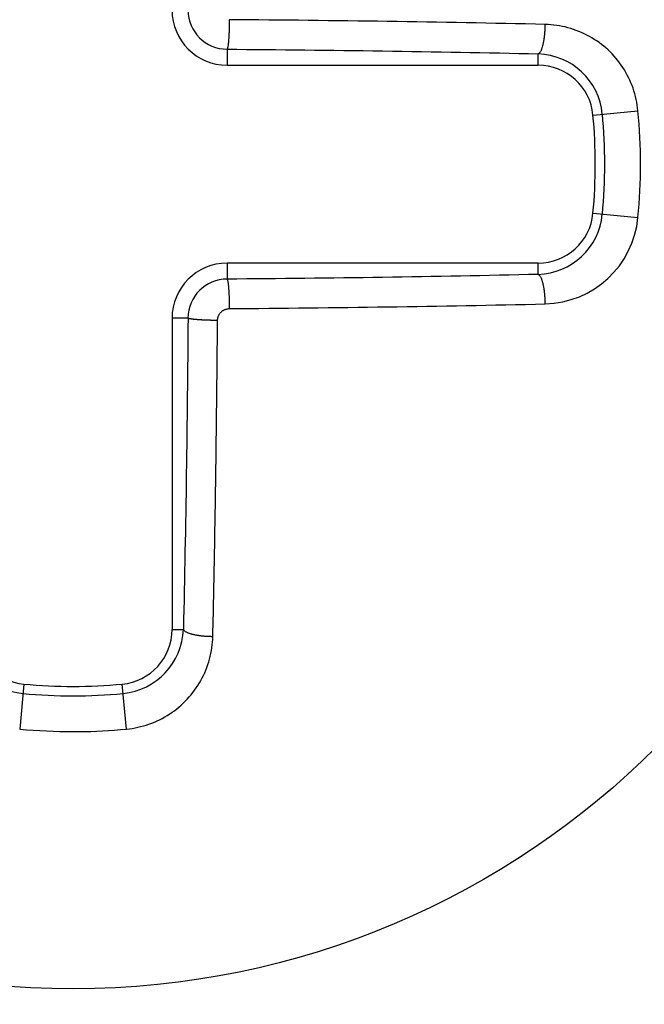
# Model space of a CAD drawing. Extents: x 131 to 418, y 147 to 294.
# Tile 10 of 37: x 241.9 to 243.04, y 248.86 to 250.66. Entities that reach past the tile are written whole.
import ezdxf

# ---------------------------------------------------------------- set-up
doc = ezdxf.new("R2010")
doc.units = 0
doc.header["$LTSCALE"] = 30.734
doc.header["$MEASUREMENT"] = 0
doc.layers.add('00_COMPONENTS', color=7, linetype='CONTINUOUS')

msp = doc.modelspace()

# ---------------------------------------------------------------- linework, layer by layer
at = {"layer": '00_COMPONENTS'}
for p, q in [((242.2859, 250.656), (242.2859, 250.6552)), ((242.3038, 250.6558), (242.2859, 250.656)), ((242.2859, 250.6552), (242.2859, 250.6545)), ((242.2859, 250.6545), (242.2859, 250.6537)), ((242.2859, 250.6537), (242.2859, 250.653)), ((242.2859, 250.653), (242.2859, 250.6522)), ((242.2859, 250.6522), (242.2859, 250.6515)), ((242.3218, 250.6557), (242.3038, 250.6558)), ((242.3398, 250.6555), (242.3218, 250.6557)), ((242.3577, 250.6554), (242.3398, 250.6555)), ((242.3757, 250.6552), (242.3577, 250.6554)), ((242.3936, 250.655), (242.3757, 250.6552)), ((242.4116, 250.6549), (242.3936, 250.655)), ((242.4296, 250.6547), (242.4116, 250.6549)), ((242.4475, 250.6545), (242.4296, 250.6547)), ((242.4655, 250.6542), (242.4475, 250.6545)), ((242.4834, 250.654), (242.4655, 250.6542)), ((242.5014, 250.6538), (242.4834, 250.654)), ((242.5194, 250.6536), (242.5014, 250.6538)), ((242.5373, 250.6533), (242.5194, 250.6536)), ((242.5553, 250.6531), (242.5373, 250.6533)), ((242.5732, 250.6528), (242.5553, 250.6531)), ((242.5912, 250.6525), (242.5732, 250.6528)), ((242.6092, 250.6522), (242.5912, 250.6525)), ((242.6271, 250.652), (242.6092, 250.6522)), ((242.2855, 250.635), (242.2854, 250.6342)), ((242.2854, 250.6342), (242.2854, 250.6335)), ((242.2856, 250.6372), (242.2855, 250.6365)), ((242.2855, 250.6365), (242.2855, 250.6357)), ((242.2855, 250.6357), (242.2855, 250.635)), ((242.2857, 250.6402), (242.2856, 250.6395)), ((242.2856, 250.6395), (242.2856, 250.6387)), ((242.2856, 250.6387), (242.2856, 250.638)), ((242.2856, 250.638), (242.2856, 250.6372)), ((242.2858, 250.6447), (242.2857, 250.644)), ((242.2857, 250.644), (242.2857, 250.6432)), ((242.2857, 250.6432), (242.2857, 250.6425)), ((242.2857, 250.6425), (242.2857, 250.6417)), ((242.2857, 250.6417), (242.2857, 250.641)), ((242.2857, 250.641), (242.2857, 250.6402)), ((242.2859, 250.6515), (242.2858, 250.6507)), ((242.2858, 250.6507), (242.2858, 250.65)), ((242.2858, 250.65), (242.2858, 250.6492)), ((242.2858, 250.6492), (242.2858, 250.6485)), ((242.2858, 250.6485), (242.2858, 250.6477)), ((242.2858, 250.6477), (242.2858, 250.647)), ((242.2858, 250.647), (242.2858, 250.6462)), ((242.2858, 250.6462), (242.2858, 250.6455)), ((242.2858, 250.6455), (242.2858, 250.6447)), ((242.6451, 250.6517), (242.6271, 250.652)), ((242.663, 250.6513), (242.6451, 250.6517)), ((242.681, 250.651), (242.663, 250.6513)), ((242.699, 250.6507), (242.681, 250.651)), ((242.7169, 250.6504), (242.699, 250.6507)), ((242.7349, 250.65), (242.7169, 250.6504)), ((242.7528, 250.6497), (242.7349, 250.65)), ((242.7708, 250.6493), (242.7528, 250.6497)), ((242.7887, 250.6489), (242.7708, 250.6493)), ((242.8067, 250.6486), (242.7887, 250.6489)), ((242.8247, 250.6482), (242.8067, 250.6486)), ((242.8426, 250.6478), (242.8247, 250.6482)), ((242.8606, 250.6474), (242.8426, 250.6478)), ((242.86, 250.6333), (242.8601, 250.6343)), ((242.8601, 250.6343), (242.8602, 250.6353)), ((242.8602, 250.6363), (242.8603, 250.6373)), ((242.8602, 250.6353), (242.8602, 250.6363)), ((242.8603, 250.6373), (242.8604, 250.6383)), ((242.8604, 250.6403), (242.8605, 250.6413)), ((242.8604, 250.6393), (242.8604, 250.6403)), ((242.8604, 250.6383), (242.8604, 250.6393)), ((242.8605, 250.6444), (242.8606, 250.6454)), ((242.8605, 250.6433), (242.8605, 250.6444)), ((242.8605, 250.6423), (242.8605, 250.6433)), ((242.8605, 250.6413), (242.8605, 250.6423)), ((242.8606, 250.6464), (242.8606, 250.6474)), ((242.8658, 250.6472), (242.8606, 250.6474)), ((242.8606, 250.6454), (242.8606, 250.6464)), ((242.871, 250.6468), (242.8658, 250.6472)), ((242.8762, 250.6463), (242.871, 250.6468)), ((242.8814, 250.6456), (242.8762, 250.6463)), ((242.8866, 250.6448), (242.8814, 250.6456)), ((242.8918, 250.6438), (242.8866, 250.6448)), ((242.8969, 250.6427), (242.8918, 250.6438)), ((242.902, 250.6414), (242.8969, 250.6427)), ((242.9071, 250.6399), (242.902, 250.6414)), ((242.9121, 250.6383), (242.9071, 250.6399)), ((242.917, 250.6366), (242.9121, 250.6383)), ((242.9219, 250.6347), (242.917, 250.6366)), ((242.9268, 250.6326), (242.9219, 250.6347)), ((242.2844, 250.617), (242.2843, 250.6162)), ((242.2843, 250.6162), (242.2843, 250.6155)), ((242.2845, 250.6177), (242.2844, 250.617)), ((242.2846, 250.6192), (242.2845, 250.6185)), ((242.2845, 250.6185), (242.2845, 250.6177)), ((242.2847, 250.6207), (242.2846, 250.62)), ((242.2846, 250.62), (242.2846, 250.6192)), ((242.2848, 250.6215), (242.2847, 250.6207)), ((242.2849, 250.623), (242.2848, 250.6222)), ((242.2848, 250.6222), (242.2848, 250.6215)), ((242.285, 250.6245), (242.2849, 250.6237)), ((242.2849, 250.6237), (242.2849, 250.623)), ((242.2851, 250.626), (242.285, 250.6252)), ((242.285, 250.6252), (242.285, 250.6245)), ((242.2852, 250.6282), (242.2851, 250.6275)), ((242.2851, 250.6275), (242.2851, 250.6267)), ((242.2851, 250.6267), (242.2851, 250.626)), ((242.2853, 250.6297), (242.2852, 250.629)), ((242.2852, 250.629), (242.2852, 250.6282)), ((242.2854, 250.632), (242.2853, 250.6312)), ((242.2853, 250.6312), (242.2853, 250.6305)), ((242.2853, 250.6305), (242.2853, 250.6297)), ((242.2854, 250.6335), (242.2854, 250.6327)), ((242.2854, 250.6327), (242.2854, 250.632)), ((242.8577, 250.6153), (242.8579, 250.6163)), ((242.8579, 250.6163), (242.8581, 250.6173)), ((242.8581, 250.6173), (242.8582, 250.6183)), ((242.8582, 250.6183), (242.8584, 250.6193)), ((242.8584, 250.6193), (242.8586, 250.6203)), ((242.8586, 250.6203), (242.8587, 250.6213)), ((242.8587, 250.6213), (242.8589, 250.6223)), ((242.8589, 250.6223), (242.859, 250.6232)), ((242.859, 250.6232), (242.8591, 250.6242)), ((242.8591, 250.6242), (242.8593, 250.6252)), ((242.8593, 250.6252), (242.8594, 250.6262)), ((242.8594, 250.6262), (242.8595, 250.6272)), ((242.8595, 250.6272), (242.8596, 250.6283)), ((242.8596, 250.6283), (242.8597, 250.6293)), ((242.8597, 250.6293), (242.8598, 250.6303)), ((242.8598, 250.6303), (242.8599, 250.6313)), ((242.8599, 250.6313), (242.86, 250.6323)), ((242.86, 250.6323), (242.86, 250.6333)), ((242.9316, 250.6304), (242.9268, 250.6326)), ((242.9363, 250.6281), (242.9316, 250.6304)), ((242.9409, 250.6256), (242.9363, 250.6281)), ((242.9454, 250.623), (242.9409, 250.6256)), ((242.9499, 250.6202), (242.9454, 250.623)), ((242.9543, 250.6173), (242.9499, 250.6202)), ((242.9586, 250.6143), (242.9543, 250.6173)), ((242.2821, 250.6029), (242.2817, 250.6023)), ((242.2817, 250.6023), (242.2817, 250.5732)), ((242.2817, 250.6023), (242.2994, 250.6022)), ((242.2824, 250.6036), (242.2821, 250.6029)), ((242.2826, 250.6044), (242.2824, 250.6036)), ((242.2827, 250.6051), (242.2826, 250.6044)), ((242.2829, 250.6058), (242.2827, 250.6051)), ((242.2831, 250.6066), (242.2829, 250.6058)), ((242.2832, 250.6073), (242.2831, 250.6066)), ((242.2833, 250.608), (242.2832, 250.6073)), ((242.2835, 250.6088), (242.2833, 250.608)), ((242.2836, 250.6095), (242.2835, 250.6088)), ((242.2837, 250.6103), (242.2836, 250.6095)), ((242.2838, 250.611), (242.2837, 250.6103)), ((242.2839, 250.6118), (242.2838, 250.611)), ((242.284, 250.6132), (242.2839, 250.6125)), ((242.2839, 250.6125), (242.2839, 250.6118)), ((242.2841, 250.614), (242.284, 250.6132)), ((242.2842, 250.6147), (242.2841, 250.614)), ((242.2843, 250.6155), (242.2842, 250.6147)), ((242.2994, 250.6022), (242.3171, 250.602)), ((242.3171, 250.602), (242.3348, 250.6019)), ((242.3348, 250.6019), (242.3525, 250.6017)), ((242.3525, 250.6017), (242.3702, 250.6015)), ((242.3702, 250.6015), (242.3879, 250.6014)), ((242.3879, 250.6014), (242.4056, 250.6012)), ((242.4056, 250.6012), (242.4232, 250.601)), ((242.4232, 250.601), (242.4409, 250.6008)), ((242.4409, 250.6008), (242.4586, 250.6006)), ((242.4586, 250.6006), (242.4763, 250.6004)), ((242.4763, 250.6004), (242.494, 250.6001)), ((242.494, 250.6001), (242.5117, 250.5999)), ((242.5117, 250.5999), (242.5294, 250.5997)), ((242.5294, 250.5997), (242.5471, 250.5994)), ((242.5471, 250.5994), (242.5648, 250.5992)), ((242.5648, 250.5992), (242.5825, 250.5989)), ((242.5825, 250.5989), (242.6002, 250.5986)), ((242.6002, 250.5986), (242.6179, 250.5983)), ((242.6179, 250.5983), (242.6356, 250.598)), ((242.8521, 250.598), (242.8526, 250.5989)), ((242.8526, 250.5989), (242.8531, 250.5998)), ((242.8531, 250.5998), (242.8535, 250.6007)), ((242.8535, 250.6007), (242.8539, 250.6017)), ((242.8539, 250.6017), (242.8543, 250.6026)), ((242.8543, 250.6026), (242.8546, 250.6035)), ((242.8546, 250.6035), (242.855, 250.6045)), ((242.855, 250.6045), (242.8553, 250.6055)), ((242.8553, 250.6055), (242.8556, 250.6064)), ((242.8556, 250.6064), (242.8559, 250.6074)), ((242.8559, 250.6074), (242.8561, 250.6084)), ((242.8561, 250.6084), (242.8564, 250.6094)), ((242.8564, 250.6094), (242.8566, 250.6103)), ((242.8566, 250.6103), (242.8569, 250.6113)), ((242.8569, 250.6113), (242.8571, 250.6123)), ((242.8571, 250.6123), (242.8573, 250.6133)), ((242.8573, 250.6133), (242.8575, 250.6143)), ((242.8575, 250.6143), (242.8577, 250.6153)), ((242.9628, 250.6111), (242.9586, 250.6143)), ((242.9669, 250.6079), (242.9628, 250.6111)), ((242.9709, 250.6045), (242.9669, 250.6079)), ((242.9748, 250.601), (242.9709, 250.6045)), ((242.9786, 250.5973), (242.9748, 250.601)), ((242.6356, 250.598), (242.6533, 250.5977)), ((242.6533, 250.5977), (242.671, 250.5974)), ((242.671, 250.5974), (242.6887, 250.5971)), ((242.6887, 250.5971), (242.7064, 250.5968)), ((242.7064, 250.5968), (242.7241, 250.5964)), ((242.7241, 250.5964), (242.7418, 250.5961)), ((242.7418, 250.5961), (242.7594, 250.5957)), ((242.7594, 250.5957), (242.7771, 250.5954)), ((242.7771, 250.5954), (242.7948, 250.595)), ((242.7948, 250.595), (242.8125, 250.5946)), ((242.8125, 250.5946), (242.8302, 250.5942)), ((242.8302, 250.5942), (242.8479, 250.5938)), ((242.8479, 250.5938), (242.8488, 250.5943)), ((242.8479, 250.5732), (242.8479, 250.5938)), ((242.8488, 250.5943), (242.8496, 250.5949)), ((242.8496, 250.5949), (242.8504, 250.5956)), ((242.8504, 250.5956), (242.851, 250.5964)), ((242.851, 250.5964), (242.8516, 250.5972)), ((242.8516, 250.5972), (242.8521, 250.598)), ((242.9822, 250.5936), (242.9786, 250.5973)), ((242.9858, 250.5897), (242.9822, 250.5936)), ((242.9892, 250.5858), (242.9858, 250.5897)), ((242.9926, 250.5817), (242.9892, 250.5858)), ((242.9958, 250.5775), (242.9926, 250.5817)), ((242.2817, 250.5732), (242.8479, 250.5732)), ((242.9988, 250.5733), (242.9958, 250.5775)), ((243.0018, 250.5689), (242.9988, 250.5733)), ((243.0046, 250.5645), (243.0018, 250.5689)), ((243.0072, 250.5599), (243.0046, 250.5645)), ((243.0098, 250.5553), (243.0072, 250.5599)), ((243.0122, 250.5507), (243.0098, 250.5553)), ((243.0144, 250.5459), (243.0122, 250.5507)), ((243.0165, 250.5411), (243.0144, 250.5459)), ((243.0185, 250.5362), (243.0165, 250.5411)), ((243.0203, 250.5313), (243.0185, 250.5362)), ((243.022, 250.5263), (243.0203, 250.5313)), ((243.0235, 250.5212), (243.022, 250.5263)), ((243.0248, 250.5161), (243.0235, 250.5212)), ((243.026, 250.511), (243.0248, 250.5161)), ((243.0271, 250.5059), (243.026, 250.511)), ((243.028, 250.5007), (243.0271, 250.5059)), ((243.0287, 250.4955), (243.028, 250.5007)), ((243.0293, 250.4903), (243.0287, 250.4955)), ((242.9475, 250.4826), (243.0293, 250.4903)), ((242.9475, 250.3038), (243.0293, 250.2961)), ((242.2817, 250.2132), (242.2817, 250.1841)), ((242.8479, 250.2132), (242.2817, 250.2132)), ((242.8479, 250.1926), (242.8479, 250.2132)), ((242.5117, 250.1865), (242.494, 250.1863)), ((242.5294, 250.1867), (242.5117, 250.1865)), ((242.5471, 250.187), (242.5294, 250.1867)), ((242.5648, 250.1873), (242.5471, 250.187)), ((242.5825, 250.1875), (242.5648, 250.1873)), ((242.6002, 250.1878), (242.5825, 250.1875)), ((242.6179, 250.1881), (242.6002, 250.1878)), ((242.6356, 250.1884), (242.6179, 250.1881)), ((242.6533, 250.1887), (242.6356, 250.1884)), ((242.671, 250.189), (242.6533, 250.1887)), ((242.6887, 250.1893), (242.671, 250.189)), ((242.7064, 250.1896), (242.6887, 250.1893)), ((242.7241, 250.19), (242.7064, 250.1896)), ((242.7418, 250.1903), (242.7241, 250.19)), ((242.7594, 250.1907), (242.7418, 250.1903)), ((242.7771, 250.191), (242.7594, 250.1907)), ((242.7948, 250.1914), (242.7771, 250.191)), ((242.8125, 250.1918), (242.7948, 250.1914)), ((242.8302, 250.1922), (242.8125, 250.1918)), ((242.8479, 250.1926), (242.8302, 250.1922)), ((242.8488, 250.1922), (242.8479, 250.1926)), ((242.8496, 250.1915), (242.8488, 250.1922)), ((242.8504, 250.1908), (242.8496, 250.1915)), ((242.851, 250.1901), (242.8504, 250.1908)), ((242.8516, 250.1892), (242.851, 250.1901)), ((242.8521, 250.1884), (242.8516, 250.1892)), ((242.8526, 250.1875), (242.8521, 250.1884)), ((242.8531, 250.1866), (242.8526, 250.1875)), ((242.8535, 250.1857), (242.8531, 250.1866)), ((242.2994, 250.1842), (242.2817, 250.1841)), ((242.2817, 250.1841), (242.2821, 250.1835)), ((242.2821, 250.1835), (242.2824, 250.1828)), ((242.2824, 250.1828), (242.2826, 250.182)), ((242.2826, 250.182), (242.2827, 250.1813)), ((242.2827, 250.1813), (242.2829, 250.1806)), ((242.2829, 250.1806), (242.2831, 250.1798)), ((242.2831, 250.1798), (242.2832, 250.1791)), ((242.2832, 250.1791), (242.2833, 250.1784)), ((242.2833, 250.1784), (242.2835, 250.1776)), ((242.2835, 250.1776), (242.2836, 250.1769)), ((242.2836, 250.1769), (242.2837, 250.1762)), ((242.2837, 250.1762), (242.2838, 250.1754)), ((242.2838, 250.1754), (242.2839, 250.1747)), ((242.2839, 250.1747), (242.2839, 250.1739)), ((242.2839, 250.1739), (242.284, 250.1732)), ((242.284, 250.1732), (242.2841, 250.1724)), ((242.2841, 250.1724), (242.2842, 250.1717)), ((242.2842, 250.1717), (242.2843, 250.1709)), ((242.2843, 250.1709), (242.2843, 250.1702)), ((242.2843, 250.1702), (242.2844, 250.1694)), ((242.2844, 250.1694), (242.2845, 250.1687)), ((242.2845, 250.1687), (242.2845, 250.1679)), ((242.3171, 250.1844), (242.2994, 250.1842)), ((242.3348, 250.1845), (242.3171, 250.1844)), ((242.3525, 250.1847), (242.3348, 250.1845)), ((242.3702, 250.1849), (242.3525, 250.1847)), ((242.3879, 250.185), (242.3702, 250.1849)), ((242.4056, 250.1852), (242.3879, 250.185)), ((242.4232, 250.1854), (242.4056, 250.1852)), ((242.4409, 250.1856), (242.4232, 250.1854)), ((242.4586, 250.1858), (242.4409, 250.1856)), ((242.4763, 250.186), (242.4586, 250.1858)), ((242.494, 250.1863), (242.4763, 250.186)), ((242.8539, 250.1847), (242.8535, 250.1857)), ((242.8543, 250.1838), (242.8539, 250.1847)), ((242.8546, 250.1829), (242.8543, 250.1838)), ((242.855, 250.1819), (242.8546, 250.1829)), ((242.8553, 250.181), (242.855, 250.1819)), ((242.8556, 250.18), (242.8553, 250.181)), ((242.8559, 250.179), (242.8556, 250.18)), ((242.8561, 250.178), (242.8559, 250.179)), ((242.8564, 250.177), (242.8561, 250.178)), ((242.8566, 250.1761), (242.8564, 250.177)), ((242.8569, 250.1751), (242.8566, 250.1761)), ((242.8571, 250.1741), (242.8569, 250.1751)), ((242.8573, 250.1731), (242.8571, 250.1741)), ((242.8575, 250.1721), (242.8573, 250.1731)), ((242.8577, 250.1711), (242.8575, 250.1721)), ((242.8579, 250.1701), (242.8577, 250.1711)), ((242.8581, 250.1691), (242.8579, 250.1701)), ((242.8582, 250.1681), (242.8581, 250.1691)), ((242.2845, 250.1679), (242.2846, 250.1672)), ((242.2846, 250.1672), (242.2846, 250.1664)), ((242.2846, 250.1664), (242.2847, 250.1657)), ((242.2847, 250.1657), (242.2848, 250.1649)), ((242.2848, 250.1649), (242.2848, 250.1642)), ((242.2848, 250.1642), (242.2849, 250.1634)), ((242.2849, 250.1634), (242.2849, 250.1627)), ((242.2849, 250.1627), (242.285, 250.1619)), ((242.285, 250.1619), (242.285, 250.1612)), ((242.285, 250.1612), (242.2851, 250.1604)), ((242.2851, 250.1604), (242.2851, 250.1597)), ((242.2851, 250.1597), (242.2851, 250.1589)), ((242.2851, 250.1589), (242.2852, 250.1582)), ((242.2852, 250.1582), (242.2852, 250.1574)), ((242.2852, 250.1574), (242.2853, 250.1567)), ((242.2853, 250.1567), (242.2853, 250.1559)), ((242.2853, 250.1559), (242.2853, 250.1552)), ((242.2853, 250.1552), (242.2854, 250.1544)), ((242.2854, 250.1544), (242.2854, 250.1537)), ((242.2854, 250.1537), (242.2854, 250.1529)), ((242.2854, 250.1529), (242.2854, 250.1522)), ((242.2854, 250.1522), (242.2855, 250.1514)), ((242.2855, 250.1514), (242.2855, 250.1507)), ((242.2855, 250.1507), (242.2855, 250.1499)), ((242.8584, 250.1671), (242.8582, 250.1681)), ((242.8586, 250.1662), (242.8584, 250.1671)), ((242.8587, 250.1652), (242.8586, 250.1662)), ((242.8589, 250.1642), (242.8587, 250.1652)), ((242.859, 250.1632), (242.8589, 250.1642)), ((242.8591, 250.1622), (242.859, 250.1632)), ((242.8593, 250.1612), (242.8591, 250.1622)), ((242.8594, 250.1602), (242.8593, 250.1612)), ((242.8595, 250.1592), (242.8594, 250.1602)), ((242.8596, 250.1582), (242.8595, 250.1592)), ((242.8597, 250.1572), (242.8596, 250.1582)), ((242.8598, 250.1562), (242.8597, 250.1572)), ((242.8599, 250.1551), (242.8598, 250.1562)), ((242.86, 250.1541), (242.8599, 250.1551)), ((242.86, 250.1531), (242.86, 250.1541)), ((242.8601, 250.1521), (242.86, 250.1531)), ((242.8602, 250.1511), (242.8601, 250.1521)), ((242.8602, 250.1501), (242.8602, 250.1511)), ((242.2855, 250.1499), (242.2856, 250.1492)), ((242.2856, 250.1492), (242.2856, 250.1484)), ((242.2856, 250.1484), (242.2856, 250.1477)), ((242.2856, 250.1477), (242.2856, 250.1469)), ((242.2856, 250.1469), (242.2857, 250.1462)), ((242.2857, 250.1462), (242.2857, 250.1454)), ((242.2857, 250.1454), (242.2857, 250.1447)), ((242.2857, 250.1447), (242.2857, 250.1439)), ((242.2857, 250.1439), (242.2857, 250.1432)), ((242.2857, 250.1432), (242.2857, 250.1424)), ((242.2857, 250.1424), (242.2858, 250.1417)), ((242.2858, 250.1417), (242.2858, 250.1409)), ((242.2858, 250.1409), (242.2858, 250.1402)), ((242.2858, 250.1402), (242.2858, 250.1394)), ((242.2858, 250.1394), (242.2858, 250.1387)), ((242.2858, 250.1387), (242.2858, 250.1379)), ((242.2858, 250.1379), (242.2858, 250.1372)), ((242.2858, 250.1372), (242.2858, 250.1364)), ((242.2858, 250.1364), (242.2858, 250.1357)), ((242.2858, 250.1357), (242.2859, 250.1349)), ((242.2859, 250.1349), (242.2859, 250.1342)), ((242.2859, 250.1342), (242.2859, 250.1334)), ((242.2859, 250.1334), (242.2859, 250.1327)), ((242.2859, 250.1327), (242.2859, 250.1319)), ((242.4834, 250.1324), (242.5014, 250.1326)), ((242.5014, 250.1326), (242.5194, 250.1329)), ((242.5194, 250.1329), (242.5373, 250.1331)), ((242.5373, 250.1331), (242.5553, 250.1334)), ((242.5553, 250.1334), (242.5732, 250.1336)), ((242.5732, 250.1336), (242.5912, 250.1339)), ((242.5912, 250.1339), (242.6092, 250.1342)), ((242.6092, 250.1342), (242.6271, 250.1345)), ((242.6271, 250.1345), (242.6451, 250.1348)), ((242.6451, 250.1348), (242.663, 250.1351)), ((242.663, 250.1351), (242.681, 250.1354)), ((242.681, 250.1354), (242.699, 250.1357)), ((242.699, 250.1357), (242.7169, 250.136)), ((242.7169, 250.136), (242.7349, 250.1364)), ((242.7349, 250.1364), (242.7528, 250.1367)), ((242.7528, 250.1367), (242.7708, 250.1371)), ((242.7708, 250.1371), (242.7887, 250.1375)), ((242.7887, 250.1375), (242.8067, 250.1378)), ((242.8067, 250.1378), (242.8247, 250.1382)), ((242.8247, 250.1382), (242.8426, 250.1386)), ((242.8426, 250.1386), (242.8606, 250.139)), ((242.8603, 250.1491), (242.8602, 250.1501)), ((242.8604, 250.1481), (242.8603, 250.1491)), ((242.8604, 250.1471), (242.8604, 250.1481)), ((242.8604, 250.1461), (242.8604, 250.1471)), ((242.8605, 250.1451), (242.8604, 250.1461)), ((242.8605, 250.1441), (242.8605, 250.1451)), ((242.8605, 250.1431), (242.8605, 250.1441)), ((242.8605, 250.1421), (242.8605, 250.1431)), ((242.8606, 250.141), (242.8605, 250.1421)), ((242.8606, 250.14), (242.8606, 250.141)), ((242.8606, 250.139), (242.8606, 250.14)), ((242.2651, 250.1141), (242.2654, 250.1151)), ((242.2654, 250.1151), (242.2658, 250.1161)), ((242.2658, 250.1161), (242.2661, 250.1171)), ((242.2661, 250.1171), (242.2666, 250.1181)), ((242.2666, 250.1181), (242.267, 250.119)), ((242.267, 250.119), (242.2676, 250.1199)), ((242.2676, 250.1199), (242.2681, 250.1208)), ((242.2681, 250.1208), (242.2687, 250.1217)), ((242.2687, 250.1217), (242.2694, 250.1225)), ((242.2694, 250.1225), (242.2701, 250.1233)), ((242.2701, 250.1233), (242.2708, 250.1241)), ((242.2708, 250.1241), (242.2715, 250.1248)), ((242.2715, 250.1248), (242.2723, 250.1255)), ((242.2723, 250.1255), (242.2732, 250.1262)), ((242.2732, 250.1262), (242.274, 250.1268)), ((242.274, 250.1268), (242.2749, 250.1273)), ((242.2749, 250.1273), (242.2759, 250.1278)), ((242.2759, 250.1278), (242.2768, 250.1283)), ((242.2768, 250.1283), (242.2778, 250.1287)), ((242.2778, 250.1287), (242.2788, 250.1291)), ((242.2788, 250.1291), (242.2797, 250.1295)), ((242.2797, 250.1295), (242.2808, 250.1297)), ((242.2808, 250.1297), (242.2818, 250.13)), ((242.2818, 250.13), (242.2828, 250.1302)), ((242.2828, 250.1302), (242.2838, 250.1303)), ((242.2838, 250.1303), (242.2848, 250.1304)), ((242.2848, 250.1304), (242.2859, 250.1304)), ((242.2859, 250.1319), (242.2859, 250.1312)), ((242.2859, 250.1312), (242.2859, 250.1304)), ((242.2859, 250.1304), (242.3038, 250.1306)), ((242.3038, 250.1306), (242.3218, 250.1307)), ((242.3218, 250.1307), (242.3398, 250.1309)), ((242.3398, 250.1309), (242.3577, 250.131)), ((242.3577, 250.131), (242.3757, 250.1312)), ((242.3757, 250.1312), (242.3936, 250.1314)), ((242.3936, 250.1314), (242.4116, 250.1316)), ((242.4116, 250.1316), (242.4296, 250.1318)), ((242.4296, 250.1318), (242.4475, 250.132)), ((242.4475, 250.132), (242.4655, 250.1322)), ((242.4655, 250.1322), (242.4834, 250.1324)), ((242.1817, 250.1132), (242.1817, 249.547)), ((242.2108, 250.1132), (242.1817, 250.1132)), ((242.2108, 250.1132), (242.2106, 250.0955)), ((242.2114, 250.1128), (242.2108, 250.1132)), ((242.2121, 250.1125), (242.2114, 250.1128)), ((242.2128, 250.1123), (242.2121, 250.1125)), ((242.2136, 250.1121), (242.2128, 250.1123)), ((242.2143, 250.112), (242.2136, 250.1121)), ((242.215, 250.1118), (242.2143, 250.112)), ((242.2158, 250.1117), (242.215, 250.1118)), ((242.2165, 250.1116), (242.2158, 250.1117)), ((242.2172, 250.1114), (242.2165, 250.1116)), ((242.218, 250.1113), (242.2172, 250.1114)), ((242.2187, 250.1112), (242.218, 250.1113)), ((242.2195, 250.1111), (242.2187, 250.1112)), ((242.2202, 250.111), (242.2195, 250.1111)), ((242.221, 250.1109), (242.2202, 250.111)), ((242.2217, 250.1109), (242.221, 250.1109)), ((242.2225, 250.1108), (242.2217, 250.1109)), ((242.2232, 250.1107), (242.2225, 250.1108)), ((242.224, 250.1106), (242.2232, 250.1107)), ((242.2247, 250.1106), (242.224, 250.1106)), ((242.2255, 250.1105), (242.2247, 250.1106)), ((242.2262, 250.1104), (242.2255, 250.1105)), ((242.227, 250.1104), (242.2262, 250.1104)), ((242.2277, 250.1103), (242.227, 250.1104)), ((242.2284, 250.1102), (242.2277, 250.1103)), ((242.2292, 250.1102), (242.2284, 250.1102)), ((242.2299, 250.1101), (242.2292, 250.1102)), ((242.2307, 250.1101), (242.2299, 250.1101)), ((242.2314, 250.11), (242.2307, 250.1101)), ((242.2322, 250.11), (242.2314, 250.11)), ((242.2329, 250.1099), (242.2322, 250.11)), ((242.2337, 250.1099), (242.2329, 250.1099)), ((242.2344, 250.1098), (242.2337, 250.1099)), ((242.2352, 250.1098), (242.2344, 250.1098)), ((242.2359, 250.1098), (242.2352, 250.1098)), ((242.2367, 250.1097), (242.2359, 250.1098)), ((242.2374, 250.1097), (242.2367, 250.1097)), ((242.2382, 250.1096), (242.2374, 250.1097)), ((242.2389, 250.1096), (242.2382, 250.1096)), ((242.2397, 250.1096), (242.2389, 250.1096)), ((242.2404, 250.1095), (242.2397, 250.1096)), ((242.2412, 250.1095), (242.2404, 250.1095)), ((242.2419, 250.1095), (242.2412, 250.1095)), ((242.2427, 250.1094), (242.2419, 250.1095)), ((242.2434, 250.1094), (242.2427, 250.1094)), ((242.2442, 250.1094), (242.2434, 250.1094)), ((242.2449, 250.1094), (242.2442, 250.1094)), ((242.2457, 250.1093), (242.2449, 250.1094)), ((242.2464, 250.1093), (242.2457, 250.1093)), ((242.2472, 250.1093), (242.2464, 250.1093)), ((242.2479, 250.1093), (242.2472, 250.1093)), ((242.2487, 250.1092), (242.2479, 250.1093)), ((242.2494, 250.1092), (242.2487, 250.1092)), ((242.2502, 250.1092), (242.2494, 250.1092)), ((242.2509, 250.1092), (242.2502, 250.1092)), ((242.2517, 250.1092), (242.2509, 250.1092)), ((242.2524, 250.1091), (242.2517, 250.1092)), ((242.2532, 250.1091), (242.2524, 250.1091)), ((242.2539, 250.1091), (242.2532, 250.1091)), ((242.2547, 250.1091), (242.2539, 250.1091)), ((242.2554, 250.1091), (242.2547, 250.1091)), ((242.2562, 250.1091), (242.2554, 250.1091)), ((242.257, 250.1091), (242.2562, 250.1091)), ((242.2577, 250.1091), (242.257, 250.1091)), ((242.2585, 250.109), (242.2577, 250.1091)), ((242.2592, 250.109), (242.2585, 250.109)), ((242.26, 250.109), (242.2592, 250.109)), ((242.2607, 250.109), (242.26, 250.109)), ((242.2615, 250.109), (242.2607, 250.109)), ((242.2622, 250.109), (242.2615, 250.109)), ((242.263, 250.109), (242.2622, 250.109)), ((242.2637, 250.109), (242.263, 250.109)), ((242.2645, 250.109), (242.2637, 250.109)), ((242.2643, 250.0885), (242.2644, 250.0987)), ((242.2644, 250.0987), (242.2645, 250.109)), ((242.2645, 250.11), (242.2646, 250.1111)), ((242.2645, 250.109), (242.2645, 250.11)), ((242.2646, 250.1111), (242.2647, 250.1121)), ((242.2647, 250.1121), (242.2649, 250.1131)), ((242.2649, 250.1131), (242.2651, 250.1141)), ((242.2106, 250.0955), (242.2105, 250.0778)), ((242.2642, 250.0782), (242.2643, 250.0885)), ((242.2105, 250.0778), (242.2103, 250.0601)), ((242.264, 250.0577), (242.2641, 250.068)), ((242.2641, 250.068), (242.2642, 250.0782)), ((242.2103, 250.0601), (242.2102, 250.0424)), ((242.2638, 250.0372), (242.2639, 250.0474)), ((242.2639, 250.0474), (242.264, 250.0577)), ((242.2102, 250.0424), (242.21, 250.0247)), ((242.2636, 250.0166), (242.2637, 250.0269)), ((242.2637, 250.0269), (242.2638, 250.0372)), ((242.21, 250.0247), (242.2098, 250.007)), ((242.2635, 250.0064), (242.2636, 250.0166)), ((242.2097, 249.9893), (242.2095, 249.9716)), ((242.2098, 250.007), (242.2097, 249.9893)), ((242.2633, 249.9859), (242.2634, 249.9961)), ((242.2634, 249.9961), (242.2635, 250.0064)), ((242.2095, 249.9716), (242.2093, 249.9539)), ((242.2631, 249.9653), (242.2632, 249.9756)), ((242.2632, 249.9756), (242.2633, 249.9859)), ((242.2093, 249.9539), (242.2091, 249.9362)), ((242.2628, 249.9448), (242.263, 249.9551)), ((242.263, 249.9551), (242.2631, 249.9653)), ((242.2091, 249.9362), (242.2088, 249.9186)), ((242.2627, 249.9345), (242.2628, 249.9448)), ((242.2088, 249.9186), (242.2086, 249.9009)), ((242.2625, 249.914), (242.2626, 249.9243)), ((242.2626, 249.9243), (242.2627, 249.9345)), ((242.2086, 249.9009), (242.2084, 249.8832)), ((242.2622, 249.8935), (242.2623, 249.9037)), ((242.2623, 249.9037), (242.2625, 249.914)), ((242.2084, 249.8832), (242.2081, 249.8655)), ((242.2619, 249.873), (242.2621, 249.8832)), ((242.2621, 249.8832), (242.2622, 249.8935)), ((242.2081, 249.8655), (242.2079, 249.8478)), ((242.2618, 249.8627), (242.2619, 249.873)), ((242.2079, 249.8478), (242.2076, 249.8301)), ((242.2615, 249.8422), (242.2617, 249.8524)), ((242.2617, 249.8524), (242.2618, 249.8627)), ((242.2076, 249.8301), (242.2074, 249.8124)), ((242.2613, 249.8216), (242.2614, 249.8319)), ((242.2614, 249.8319), (242.2615, 249.8422)), ((242.2074, 249.8124), (242.2071, 249.7947)), ((242.261, 249.8011), (242.2611, 249.8114)), ((242.2611, 249.8114), (242.2613, 249.8216)), ((242.2071, 249.7947), (242.2068, 249.777)), ((242.2608, 249.7909), (242.261, 249.8011)), ((242.2068, 249.777), (242.2065, 249.7593)), ((242.2605, 249.7703), (242.2607, 249.7806)), ((242.2607, 249.7806), (242.2608, 249.7909)), ((242.2065, 249.7593), (242.2062, 249.7416)), ((242.2602, 249.7498), (242.2603, 249.7601)), ((242.2603, 249.7601), (242.2605, 249.7703)), ((242.2062, 249.7416), (242.2059, 249.7239)), ((242.2598, 249.7293), (242.26, 249.7395)), ((242.26, 249.7395), (242.2602, 249.7498)), ((242.2059, 249.7239), (242.2056, 249.7062)), ((242.2596, 249.719), (242.2598, 249.7293)), ((242.2056, 249.7062), (242.2052, 249.6885)), ((242.2593, 249.6985), (242.2595, 249.7088)), ((242.2595, 249.7088), (242.2596, 249.719)), ((242.2052, 249.6885), (242.2049, 249.6708)), ((242.2589, 249.678), (242.2591, 249.6882)), ((242.2591, 249.6882), (242.2593, 249.6985)), ((242.2049, 249.6708), (242.2046, 249.6531)), ((242.2586, 249.6574), (242.2588, 249.6677)), ((242.2588, 249.6677), (242.2589, 249.678)), ((242.2046, 249.6531), (242.2042, 249.6354)), ((242.2584, 249.6472), (242.2586, 249.6574)), ((242.2042, 249.6354), (242.2038, 249.6177)), ((242.258, 249.6267), (242.2582, 249.6369)), ((242.2582, 249.6369), (242.2584, 249.6472)), ((242.2038, 249.6177), (242.2035, 249.6001)), ((242.2576, 249.6061), (242.2578, 249.6164)), ((242.2578, 249.6164), (242.258, 249.6267)), ((242.2035, 249.6001), (242.2031, 249.5824)), ((242.2571, 249.5856), (242.2574, 249.5959)), ((242.2574, 249.5959), (242.2576, 249.6061)), ((242.2031, 249.5824), (242.2027, 249.5647)), ((242.2569, 249.5754), (242.2571, 249.5856)), ((242.2027, 249.5647), (242.2023, 249.547)), ((242.2563, 249.5548), (242.2566, 249.5651)), ((242.2566, 249.5651), (242.2569, 249.5754)), ((242.1817, 249.547), (242.2023, 249.547)), ((242.2023, 249.547), (242.2027, 249.5461)), ((242.2027, 249.5461), (242.2033, 249.5453)), ((242.2033, 249.5453), (242.2041, 249.5445)), ((242.2041, 249.5445), (242.2048, 249.5439)), ((242.2048, 249.5439), (242.2057, 249.5433)), ((242.2057, 249.5433), (242.2065, 249.5428)), ((242.2065, 249.5428), (242.2074, 249.5423)), ((242.2074, 249.5423), (242.2083, 249.5418)), ((242.2083, 249.5418), (242.2092, 249.5414)), ((242.2559, 249.5343), (242.2561, 249.5446)), ((242.2561, 249.5446), (242.2563, 249.5548)), ((242.2092, 249.5414), (242.2101, 249.541)), ((242.2101, 249.541), (242.2111, 249.5406)), ((242.2111, 249.5406), (242.212, 249.5403)), ((242.212, 249.5403), (242.213, 249.5399)), ((242.213, 249.5399), (242.2139, 249.5396)), ((242.2139, 249.5396), (242.2149, 249.5393)), ((242.2149, 249.5393), (242.2159, 249.539)), ((242.2159, 249.539), (242.2169, 249.5388)), ((242.2169, 249.5388), (242.2178, 249.5385)), ((242.2178, 249.5385), (242.2188, 249.5383)), ((242.2188, 249.5383), (242.2198, 249.538)), ((242.2198, 249.538), (242.2208, 249.5378)), ((242.2208, 249.5378), (242.2218, 249.5376)), ((242.2218, 249.5376), (242.2228, 249.5374)), ((242.2228, 249.5374), (242.2238, 249.5372)), ((242.2238, 249.5372), (242.2248, 249.537)), ((242.2248, 249.537), (242.2257, 249.5368)), ((242.2257, 249.5368), (242.2267, 249.5366)), ((242.2267, 249.5366), (242.2277, 249.5365)), ((242.2277, 249.5365), (242.2287, 249.5363)), ((242.2287, 249.5363), (242.2297, 249.5362)), ((242.2297, 249.5362), (242.2307, 249.536)), ((242.2307, 249.536), (242.2317, 249.5359)), ((242.2317, 249.5359), (242.2327, 249.5358)), ((242.2327, 249.5358), (242.2337, 249.5356)), ((242.2337, 249.5356), (242.2347, 249.5355)), ((242.2347, 249.5355), (242.2357, 249.5354)), ((242.2357, 249.5354), (242.2367, 249.5353)), ((242.2367, 249.5353), (242.2377, 249.5352)), ((242.2377, 249.5352), (242.2387, 249.5351)), ((242.2387, 249.5351), (242.2397, 249.535)), ((242.2397, 249.535), (242.2407, 249.5349)), ((242.2407, 249.5349), (242.2417, 249.5348)), ((242.2417, 249.5348), (242.2428, 249.5348)), ((242.2428, 249.5348), (242.2438, 249.5347)), ((242.2438, 249.5347), (242.2448, 249.5346)), ((242.2448, 249.5346), (242.2458, 249.5346)), ((242.2458, 249.5346), (242.2468, 249.5345)), ((242.2468, 249.5345), (242.2478, 249.5345)), ((242.2478, 249.5345), (242.2488, 249.5344)), ((242.2488, 249.5344), (242.2498, 249.5344)), ((242.2498, 249.5344), (242.2508, 249.5344)), ((242.2508, 249.5344), (242.2518, 249.5344)), ((242.2518, 249.5344), (242.2528, 249.5343)), ((242.2528, 249.5343), (242.2538, 249.5343)), ((242.2538, 249.5343), (242.2548, 249.5343)), ((242.2548, 249.5343), (242.2559, 249.5343)), ((242.2548, 249.5186), (242.2553, 249.5239)), ((242.2553, 249.5239), (242.2557, 249.5291)), ((242.2557, 249.5291), (242.2559, 249.5343)), ((242.2523, 249.5031), (242.2533, 249.5083)), ((242.2533, 249.5083), (242.2541, 249.5134)), ((242.2541, 249.5134), (242.2548, 249.5186)), ((242.2484, 249.4878), (242.2498, 249.4929)), ((242.2498, 249.4929), (242.2511, 249.498)), ((242.2511, 249.498), (242.2523, 249.5031)), ((242.2411, 249.4681), (242.2431, 249.4729)), ((242.2431, 249.4729), (242.245, 249.4779)), ((242.245, 249.4779), (242.2468, 249.4828)), ((242.2468, 249.4828), (242.2484, 249.4878)), ((242.2314, 249.4495), (242.2341, 249.454)), ((242.2341, 249.454), (242.2365, 249.4586)), ((242.2365, 249.4586), (242.2389, 249.4633)), ((242.2389, 249.4633), (242.2411, 249.4681)), ((241.9123, 249.4474), (241.9045, 249.3656)), ((242.0988, 249.3656), (242.0911, 249.4474)), ((242.2196, 249.4321), (242.2228, 249.4363)), ((242.2228, 249.4363), (242.2258, 249.4406)), ((242.2258, 249.4406), (242.2287, 249.445)), ((242.2287, 249.445), (242.2314, 249.4495)), ((242.2021, 249.4126), (242.2058, 249.4163)), ((242.2058, 249.4163), (242.2094, 249.4201)), ((242.2094, 249.4201), (242.213, 249.424)), ((242.213, 249.424), (242.2163, 249.428)), ((242.2163, 249.428), (242.2196, 249.4321)), ((242.1817, 249.3961), (242.186, 249.3991)), ((242.186, 249.3991), (242.1902, 249.4023)), ((242.1902, 249.4023), (242.1942, 249.4056)), ((242.1942, 249.4056), (242.1982, 249.4091)), ((242.1982, 249.4091), (242.2021, 249.4126)), ((242.1496, 249.3784), (242.1544, 249.3805)), ((242.1544, 249.3805), (242.1591, 249.3827)), ((242.1591, 249.3827), (242.1638, 249.3851)), ((242.1638, 249.3851), (242.1684, 249.3876)), ((242.1684, 249.3876), (242.1729, 249.3903)), ((242.1729, 249.3903), (242.1774, 249.3931)), ((242.1774, 249.3931), (242.1817, 249.3961)), ((242.0988, 249.3656), (242.104, 249.3662)), ((242.104, 249.3662), (242.1092, 249.3669)), ((242.1092, 249.3669), (242.1144, 249.3678)), ((242.1144, 249.3678), (242.1195, 249.3689)), ((242.1195, 249.3689), (242.1246, 249.3701)), ((242.1246, 249.3701), (242.1297, 249.3714)), ((242.1297, 249.3714), (242.1347, 249.3729)), ((242.1347, 249.3729), (242.1397, 249.3746)), ((242.1397, 249.3746), (242.1447, 249.3764)), ((242.1447, 249.3764), (242.1496, 249.3784)), ((242.0017, 249.361), (242.0119, 249.3611))]:
    msp.add_line(p, q, dxfattribs=at)
msp.add_circle((242.0017, 250.3932), 1.5, dxfattribs=at)
for centre, radius, start, end in [((242.2817, 250.6732), 0.1, 180, 270), ((242.2818, 250.6734), 0.0711, 180.128, 269.872), ((242.844, 250.4728), 0.121, 5.4005, 88.1516), ((242.8479, 250.4732), 0.1, 5.4005, 90), ((242.0017, 250.3932), 0.95, 354.5995, 5.4005), ((242.0017, 250.3932), 0.9671, 354.5995, 5.4005), ((242.0017, 250.3932), 1.0322, 354.5995, 5.4005), ((242.0017, 250.3932), 2.9392, 270, 0), ((242.0017, 250.3932), 2.0732, 270, 0), ((242.8479, 250.3132), 0.1, 270, 354.5995), ((242.844, 250.3136), 0.121, 271.8487, 354.5993), ((242.8566, 250.3124), 0.1734, 271.309, 354.5932), ((242.2817, 250.1132), 0.1, 90, 180), ((242.2818, 250.113), 0.0711, 90.128, 179.872), ((241.9221, 249.5509), 0.121, 181.8487, 264.5993), ((241.9217, 249.547), 0.1, 180, 264.5995), ((242.0817, 249.547), 0.1, 275.4005, 0), ((242.0813, 249.5509), 0.121, 275.4005, 358.1516), ((242.0017, 250.3932), 0.95, 264.5995, 275.4005), ((242.0017, 250.3932), 0.9671, 264.5995, 275.4005), ((242.0017, 250.3932), 1.0322, 264.5995, 270), ((242.0017, 250.3932), 1.0322, 270.569, 275.4005)]:
    msp.add_arc(centre, radius, start, end, dxfattribs=at)

doc.saveas('drawing.dxf')
